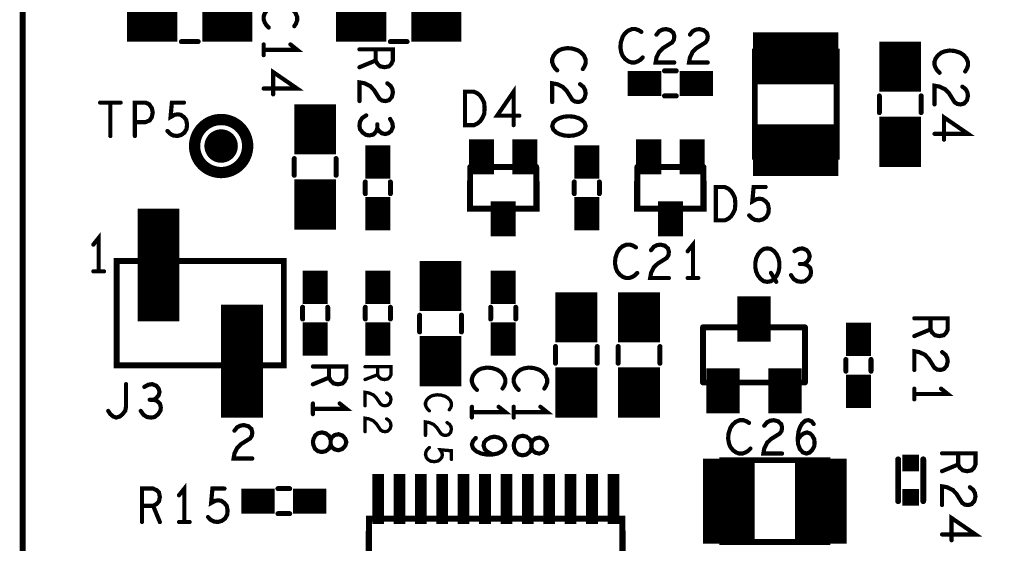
# Model space of a CAD drawing. Extents: x -1 to 5.73, y -1.96 to 5.23.
# Tile 13 of 20: x 0 to 1.17, y 2.8 to 3.43. Entities that reach past the tile are written whole.
import ezdxf

# ---------------------------------------------------------------- set-up
doc = ezdxf.new("R2010")
doc.units = 0
doc.layers.get('0').update_dxf_attribs({"color": 3, "linetype": 'CONTINUOUS'})

# ---------------------------------------------------------------- blocks, each defined once
blk = doc.blocks.new('PAD_S1')
at = {"const_width": 1}
blk.add_lwpolyline([(-0.5, 0), (0.5, 0)], dxfattribs=at)
blk = doc.blocks.new('PAD_R1')
at = {"const_width": 0.5}
blk.add_lwpolyline([(0.25, 0, 1), (-0.25, 0, 1)], format="xyb", close=True, dxfattribs=at)

msp = doc.modelspace()

# ---------------------------------------------------------------- linework, layer by layer
for points, const_width in [([(0, 0.625), (0, 4.33071), (4.72441, 4.33071), (4.72441, 0.625), (3.375, 0.625), (3.375, 0), (0.925, 0), (0.925, 0.625)], 0.007), ([(0.974, 3.262), (0.974, 3.388), (0.876, 3.388), (0.876, 3.262), (0.974, 3.262), (0.974, 3.388), (0.876, 3.388), (0.876, 3.262)], 0.007), ([(0.52927, 3.3), (0.52927, 3.34), (0.53993, 3.34), (0.5442, 3.338), (0.5474, 3.33533), (0.55007, 3.33133), (0.5522, 3.32667), (0.55273, 3.32), (0.5522, 3.31333), (0.55007, 3.30867), (0.5474, 3.30467), (0.5442, 3.302), (0.53993, 3.3)], 0.005), ([(0.6736, 3.2989), (0.67227, 3.30317), (0.66893, 3.30637), (0.66493, 3.3085), (0.6596, 3.3101), (0.6536, 3.31063), (0.6476, 3.3101), (0.64227, 3.3085), (0.63827, 3.30637), (0.63493, 3.30317), (0.6336, 3.2989), (0.63493, 3.29463), (0.63827, 3.29143), (0.64227, 3.2893), (0.6476, 3.2877), (0.6536, 3.28717), (0.6596, 3.2877), (0.66493, 3.2893), (0.66893, 3.29143), (0.67227, 3.29463)], 0.005), ([(0.82927, 3.186), (0.82927, 3.226), (0.83993, 3.226), (0.8442, 3.224), (0.8474, 3.22133), (0.85007, 3.21733), (0.8522, 3.21267), (0.85273, 3.206), (0.8522, 3.19933), (0.85007, 3.19467), (0.8474, 3.19067), (0.8442, 3.188), (0.83993, 3.186)], 0.005), ([(0.891, 3.1125), (0.88673, 3.11317), (0.883, 3.11583), (0.8798, 3.11983), (0.87767, 3.1245), (0.8766, 3.12983), (0.8766, 3.13517), (0.87767, 3.1405), (0.8798, 3.14517), (0.883, 3.14917), (0.88673, 3.15183), (0.891, 3.1525), (0.89527, 3.15183), (0.899, 3.14917), (0.9022, 3.14517), (0.90433, 3.1405), (0.9054, 3.13517), (0.9054, 3.12983), (0.90433, 3.1245), (0.9022, 3.11983), (0.899, 3.11583), (0.89527, 3.11317)], 0.005), ([(0.3125, 3.1375), (0.3125, 3.0125), (0.1125, 3.0125), (0.1125, 3.1375)], 0.007), ([(0.3473, 2.9205), (0.34797, 2.91677), (0.34997, 2.9125), (0.3533, 2.90983), (0.35797, 2.90877), (0.36263, 2.90983), (0.36663, 2.91303), (0.36863, 2.91783), (0.36863, 2.92317), (0.36997, 2.92637), (0.3733, 2.92903), (0.37797, 2.9301), (0.38263, 2.9285), (0.38597, 2.92477), (0.3873, 2.9205), (0.38597, 2.91623), (0.38263, 2.9125), (0.37797, 2.9109), (0.3733, 2.91197), (0.36997, 2.91463), (0.36863, 2.91783), (0.36863, 2.92317), (0.36663, 2.92797), (0.36263, 2.93117), (0.35797, 2.93223), (0.3533, 2.93117), (0.34997, 2.9285), (0.34797, 2.92423)], 0.005), ([(0.5875, 2.9165), (0.58817, 2.91277), (0.59017, 2.9085), (0.5935, 2.90583), (0.59817, 2.90477), (0.60283, 2.90583), (0.60683, 2.90903), (0.60883, 2.91383), (0.60883, 2.91917), (0.61017, 2.92237), (0.6135, 2.92503), (0.61817, 2.9261), (0.62283, 2.9245), (0.62617, 2.92077), (0.6275, 2.9165), (0.62617, 2.91223), (0.62283, 2.9085), (0.61817, 2.9069), (0.6135, 2.90797), (0.61017, 2.91063), (0.60883, 2.91383), (0.60883, 2.91917), (0.60683, 2.92397), (0.60283, 2.92717), (0.59817, 2.92823), (0.5935, 2.92717), (0.59017, 2.9245), (0.58817, 2.92023)], 0.005), ([(0.963, 2.899), (0.837, 2.899), (0.837, 2.801), (0.963, 2.801), (0.963, 2.899), (0.837, 2.899), (0.837, 2.801), (0.963, 2.801)], 0.007), ([(0.4145, 2.829), (0.7175, 2.829), (0.7175, 2.644), (0.4145, 2.644), (0.4145, 2.7115), (0.441, 2.7365), (0.4145, 2.7615)], 0.007)]:
    msp.add_lwpolyline(points, close=True, dxfattribs=dict(const_width=const_width))
for points, const_width in [([(0.125, 3.425), (0.185, 3.425)], 0.05), ([(0.215, 3.425), (0.275, 3.425)], 0.05), ([(0.32507, 3.41847), (0.32707, 3.42167), (0.3284, 3.4254), (0.3284, 3.42967), (0.3264, 3.43447), (0.32307, 3.4382), (0.31907, 3.44087), (0.3124, 3.443), (0.3064, 3.44353), (0.3004, 3.44247), (0.2964, 3.44087), (0.2924, 3.43767), (0.28973, 3.43393), (0.2884, 3.4302), (0.2884, 3.42647), (0.28973, 3.42273), (0.29173, 3.41953), (0.2944, 3.41687)], 0.005), ([(0.375, 3.425), (0.435, 3.425)], 0.05), ([(0.465, 3.425), (0.525, 3.425)], 0.05), ([(0.74023, 3.41167), (0.73703, 3.41367), (0.7333, 3.415), (0.72903, 3.415), (0.72423, 3.413), (0.7205, 3.40967), (0.71783, 3.40567), (0.7157, 3.399), (0.71517, 3.393), (0.71623, 3.387), (0.71783, 3.383), (0.72103, 3.379), (0.72477, 3.37633), (0.7285, 3.375), (0.73223, 3.375), (0.73597, 3.37633), (0.73917, 3.37833), (0.74183, 3.381)], 0.005), ([(0.75837, 3.40833), (0.76157, 3.41233), (0.7653, 3.41433), (0.76957, 3.415), (0.7749, 3.41367), (0.77863, 3.41033), (0.7797, 3.40633), (0.77917, 3.40233), (0.77703, 3.399), (0.76637, 3.39233), (0.76157, 3.38767), (0.75837, 3.381), (0.7573, 3.375), (0.7797, 3.375)], 0.005), ([(0.79837, 3.40833), (0.80157, 3.41233), (0.8053, 3.41433), (0.80957, 3.415), (0.8149, 3.41367), (0.81863, 3.41033), (0.8197, 3.40633), (0.81917, 3.40233), (0.81703, 3.399), (0.80637, 3.39233), (0.80157, 3.38767), (0.79837, 3.381), (0.7973, 3.375), (0.8197, 3.375)], 0.005), ([(1.05, 3.34), (1.05, 3.4)], 0.05), ([(0.874, 3.38), (0.976, 3.38)], 0.062), ([(0.19, 3.4), (0.21, 3.4)], 0.006), ([(0.19, 3.4), (0.21, 3.4)], 0.006), ([(0.2884, 3.3902), (0.3284, 3.3902), (0.3204, 3.3966)], 0.005), ([(0.2884, 3.3966), (0.2884, 3.3838)], 0.005), ([(0.403, 3.39067), (0.443, 3.39067), (0.443, 3.37733), (0.441, 3.37307), (0.43833, 3.3704), (0.433, 3.36933), (0.42767, 3.3704), (0.42433, 3.3736), (0.42233, 3.37733), (0.42233, 3.39067)], 0.005), ([(0.44, 3.4), (0.46, 3.4)], 0.006), ([(0.44, 3.4), (0.46, 3.4)], 0.006), ([(0.67027, 3.36717), (0.67227, 3.37037), (0.6736, 3.3741), (0.6736, 3.37837), (0.6716, 3.38317), (0.66827, 3.3869), (0.66427, 3.38957), (0.6576, 3.3917), (0.6516, 3.39223), (0.6456, 3.39117), (0.6416, 3.38957), (0.6376, 3.38637), (0.63493, 3.38263), (0.6336, 3.3789), (0.6336, 3.37517), (0.63493, 3.37143), (0.63693, 3.36823), (0.6396, 3.36557)], 0.005), ([(1.12767, 3.36427), (1.12967, 3.36747), (1.131, 3.3712), (1.131, 3.37547), (1.129, 3.38027), (1.12567, 3.384), (1.12167, 3.38667), (1.115, 3.3888), (1.109, 3.38933), (1.103, 3.38827), (1.099, 3.38667), (1.095, 3.38347), (1.09233, 3.37973), (1.091, 3.376), (1.091, 3.37227), (1.09233, 3.36853), (1.09433, 3.36533), (1.097, 3.36267)], 0.005), ([(0.42233, 3.37733), (0.403, 3.36933)], 0.005), ([(0.2884, 3.3438), (0.3284, 3.3438), (0.29973, 3.36353), (0.29973, 3.33687)], 0.005), ([(0.724, 3.35), (0.764, 3.35)], 0.03), ([(0.782, 3.365), (0.768, 3.365)], 0.006), ([(0.782, 3.365), (0.768, 3.365)], 0.006), ([(0.786, 3.35), (0.826, 3.35)], 0.03), ([(0.35, 3.265), (0.35, 3.325)], 0.05), ([(0.43633, 3.35013), (0.44033, 3.34693), (0.44233, 3.3432), (0.443, 3.33893), (0.44167, 3.3336), (0.43833, 3.32987), (0.43433, 3.3288), (0.43033, 3.32933), (0.427, 3.33147), (0.42033, 3.34213), (0.41567, 3.34693), (0.409, 3.35013), (0.403, 3.3512), (0.403, 3.3288)], 0.005), ([(0.5874, 3.3), (0.5874, 3.34), (0.56767, 3.31133), (0.59433, 3.31133)], 0.005), ([(0.66693, 3.34903), (0.67093, 3.34583), (0.67293, 3.3421), (0.6736, 3.33783), (0.67227, 3.3325), (0.66893, 3.32877), (0.66493, 3.3277), (0.66093, 3.32823), (0.6576, 3.33037), (0.65093, 3.34103), (0.64627, 3.34583), (0.6396, 3.34903), (0.6336, 3.3501), (0.6336, 3.3277)], 0.005), ([(1.12433, 3.34613), (1.12833, 3.34293), (1.13033, 3.3392), (1.131, 3.33493), (1.12967, 3.3296), (1.12633, 3.32587), (1.12233, 3.3248), (1.11833, 3.32533), (1.115, 3.32747), (1.10833, 3.33813), (1.10367, 3.34293), (1.097, 3.34613), (1.091, 3.3472), (1.091, 3.3248)], 0.005), ([(0.782, 3.335), (0.768, 3.335)], 0.006), ([(0.782, 3.335), (0.768, 3.335)], 0.006), ([(1.025, 3.335), (1.025, 3.315)], 0.006), ([(1.025, 3.335), (1.025, 3.315)], 0.006), ([(1.05, 3.25), (1.05, 3.31)], 0.05), ([(1.075, 3.335), (1.075, 3.315)], 0.006), ([(1.075, 3.335), (1.075, 3.315)], 0.006), ([(0.09273, 3.327), (0.11727, 3.327)], 0.005), ([(0.105, 3.327), (0.105, 3.287)], 0.005), ([(0.13433, 3.287), (0.13433, 3.327), (0.14713, 3.327), (0.1514, 3.325), (0.1546, 3.32033), (0.15567, 3.315), (0.1546, 3.30967), (0.15193, 3.30567), (0.14713, 3.30367), (0.13433, 3.30367)], 0.005), ([(0.17327, 3.293), (0.17647, 3.28967), (0.1802, 3.28767), (0.185, 3.287), (0.1898, 3.28833), (0.19353, 3.291), (0.1962, 3.29567), (0.19673, 3.301), (0.19567, 3.30633), (0.193, 3.30967), (0.18927, 3.31233), (0.18553, 3.313), (0.1818, 3.31233), (0.177, 3.30967), (0.1786, 3.327), (0.193, 3.327)], 0.005), ([(0.411, 3.31173), (0.40633, 3.30853), (0.40367, 3.30427), (0.403, 3.29947), (0.40367, 3.2952), (0.407, 3.29093), (0.411, 3.28827), (0.415, 3.28773), (0.41967, 3.2888), (0.423, 3.29253), (0.42433, 3.29627), (0.42433, 3.30107)], 0.005), ([(1.091, 3.2896), (1.131, 3.2896), (1.10233, 3.30933), (1.10233, 3.28267)], 0.005), ([(0.42433, 3.29627), (0.42633, 3.29307), (0.42967, 3.2904), (0.43367, 3.28933), (0.43767, 3.2904), (0.441, 3.29307), (0.443, 3.29787), (0.44233, 3.30267), (0.43967, 3.30747)], 0.005), ([(0.874, 3.27), (0.976, 3.27)], 0.062), ([(0.425, 3.236), (0.425, 3.276)], 0.03), ([(0.549, 3.241), (0.549, 3.283)], 0.03), ([(0.601, 3.241), (0.601, 3.283)], 0.03), ([(0.675, 3.236), (0.675, 3.276)], 0.03), ([(0.749, 3.241), (0.749, 3.283)], 0.03), ([(0.801, 3.241), (0.801, 3.283)], 0.03), ([(0.539, 3.27), (0.559, 3.27)], 0.007), ([(0.539, 3.27), (0.539, 3.25)], 0.007), ([(0.559, 3.27), (0.559, 3.25)], 0.007), ([(0.591, 3.27), (0.611, 3.27)], 0.007), ([(0.591, 3.27), (0.591, 3.25)], 0.007), ([(0.611, 3.27), (0.611, 3.25)], 0.007), ([(0.739, 3.27), (0.759, 3.27)], 0.007), ([(0.739, 3.27), (0.739, 3.25)], 0.007), ([(0.759, 3.27), (0.759, 3.25)], 0.007), ([(0.791, 3.27), (0.811, 3.27)], 0.007), ([(0.791, 3.27), (0.791, 3.25)], 0.007), ([(0.811, 3.27), (0.811, 3.25)], 0.007), ([(0.325, 3.26), (0.325, 3.24)], 0.006), ([(0.325, 3.26), (0.325, 3.24)], 0.006), ([(0.35, 3.175), (0.35, 3.235)], 0.05), ([(0.375, 3.26), (0.375, 3.24)], 0.006), ([(0.375, 3.26), (0.375, 3.24)], 0.006), ([(0.5355, 3.25), (0.5355, 3.2)], 0.007), ([(0.6145, 3.25), (0.5355, 3.25)], 0.007), ([(0.6145, 3.2), (0.6145, 3.25)], 0.007), ([(0.7355, 3.25), (0.7355, 3.2)], 0.007), ([(0.8145, 3.25), (0.7355, 3.25)], 0.007), ([(0.8145, 3.2), (0.8145, 3.25)], 0.007), ([(0.41, 3.218), (0.41, 3.232)], 0.006), ([(0.41, 3.218), (0.41, 3.232)], 0.006), ([(0.425, 3.174), (0.425, 3.214)], 0.03), ([(0.44, 3.218), (0.44, 3.232)], 0.006), ([(0.44, 3.218), (0.44, 3.232)], 0.006), ([(0.535, 3.232), (0.535, 3.2), (0.5355, 3.2)], 0.007), ([(0.6145, 3.2), (0.615, 3.2), (0.615, 3.232)], 0.007), ([(0.66, 3.232), (0.66, 3.218)], 0.006), ([(0.66, 3.232), (0.66, 3.218)], 0.006), ([(0.675, 3.174), (0.675, 3.214)], 0.03), ([(0.69, 3.232), (0.69, 3.218)], 0.006), ([(0.69, 3.232), (0.69, 3.218)], 0.006), ([(0.735, 3.232), (0.735, 3.2), (0.7355, 3.2)], 0.007), ([(0.8145, 3.2), (0.815, 3.2), (0.815, 3.232)], 0.007), ([(0.86927, 3.192), (0.87247, 3.18867), (0.8762, 3.18667), (0.881, 3.186), (0.8858, 3.18733), (0.88953, 3.19), (0.8922, 3.19467), (0.89273, 3.2), (0.89167, 3.20533), (0.889, 3.20867), (0.88527, 3.21133), (0.88153, 3.212), (0.8778, 3.21133), (0.873, 3.20867), (0.8746, 3.226), (0.889, 3.226)], 0.005), ([(0.1625, 3.065), (0.1625, 3.2)], 0.05), ([(0.575, 3.167), (0.575, 3.209)], 0.03), ([(0.775, 3.167), (0.775, 3.209)], 0.03), ([(0.5355, 3.2), (0.6145, 3.2)], 0.007), ([(0.5355, 3.2), (0.551, 3.2)], 0.007), ([(0.585, 3.18), (0.565, 3.18), (0.565, 3.2)], 0.007), ([(0.585, 3.18), (0.585, 3.2)], 0.007), ([(0.599, 3.2), (0.6145, 3.2)], 0.007), ([(0.7355, 3.2), (0.8145, 3.2)], 0.007), ([(0.7355, 3.2), (0.751, 3.2)], 0.007), ([(0.785, 3.18), (0.765, 3.18), (0.765, 3.2)], 0.007), ([(0.785, 3.18), (0.785, 3.2)], 0.007), ([(0.799, 3.2), (0.8145, 3.2)], 0.007), ([(0.091, 3.125), (0.091, 3.165), (0.0846, 3.157)], 0.005), ([(0.5, 3.0775), (0.5, 3.1375)], 0.05), ([(0.73373, 3.15367), (0.73053, 3.15567), (0.7268, 3.157), (0.72253, 3.157), (0.71773, 3.155), (0.714, 3.15167), (0.71133, 3.14767), (0.7092, 3.141), (0.70867, 3.135), (0.70973, 3.129), (0.71133, 3.125), (0.71453, 3.121), (0.71827, 3.11833), (0.722, 3.117), (0.72573, 3.117), (0.72947, 3.11833), (0.73267, 3.12033), (0.73533, 3.123)], 0.005), ([(0.75187, 3.15033), (0.75507, 3.15433), (0.7588, 3.15633), (0.76307, 3.157), (0.7684, 3.15567), (0.77213, 3.15233), (0.7732, 3.14833), (0.77267, 3.14433), (0.77053, 3.141), (0.75987, 3.13433), (0.75507, 3.12967), (0.75187, 3.123), (0.7508, 3.117), (0.7732, 3.117)], 0.005), ([(0.802, 3.117), (0.802, 3.157), (0.7956, 3.149)], 0.005), ([(0.93473, 3.13383), (0.93793, 3.13583), (0.9406, 3.13917), (0.94167, 3.14317), (0.9406, 3.14717), (0.93793, 3.1505), (0.93313, 3.1525), (0.92833, 3.15183), (0.92353, 3.14917)], 0.005), ([(0.225, 3.0125), (0.1125, 3.0125), (0.1125, 3.1375), (0.125, 3.1375)], 0.007), ([(0.2, 3.1375), (0.3125, 3.1375), (0.3125, 3.0125), (0.3, 3.0125)], 0.007), ([(0.35, 3.086), (0.35, 3.126)], 0.03), ([(0.425, 3.086), (0.425, 3.126)], 0.03), ([(0.575, 3.086), (0.575, 3.126)], 0.03), ([(0.91927, 3.1205), (0.92247, 3.11583), (0.92673, 3.11317), (0.93153, 3.1125), (0.9358, 3.11317), (0.94007, 3.1165), (0.94273, 3.1205), (0.94327, 3.1245), (0.9422, 3.12917), (0.93847, 3.1325), (0.93473, 3.13383), (0.92993, 3.13383)], 0.005), ([(0.0846, 3.125), (0.0974, 3.125)], 0.005), ([(0.6625, 3.04), (0.6625, 3.1)], 0.05), ([(0.7375, 3.04), (0.7375, 3.1)], 0.05), ([(0.89527, 3.12317), (0.90167, 3.1125)], 0.005), ([(0.2625, 2.95), (0.2625, 3.085)], 0.05), ([(0.7956, 3.117), (0.8084, 3.117)], 0.005), ([(0.875, 3.041), (0.875, 3.095)], 0.04), ([(0.335, 3.082), (0.335, 3.068)], 0.006), ([(0.335, 3.082), (0.335, 3.068)], 0.006), ([(0.35, 3.024), (0.35, 3.064)], 0.03), ([(0.365, 3.082), (0.365, 3.068)], 0.006), ([(0.365, 3.082), (0.365, 3.068)], 0.006), ([(0.41, 3.068), (0.41, 3.082)], 0.006), ([(0.41, 3.068), (0.41, 3.082)], 0.006), ([(0.425, 3.024), (0.425, 3.064)], 0.03), ([(0.44, 3.068), (0.44, 3.082)], 0.006), ([(0.44, 3.068), (0.44, 3.082)], 0.006), ([(0.475, 3.0525), (0.475, 3.0725)], 0.006), ([(0.475, 3.0525), (0.475, 3.0725)], 0.006), ([(0.525, 3.0525), (0.525, 3.0725)], 0.006), ([(0.525, 3.0525), (0.525, 3.0725)], 0.006), ([(0.56, 3.082), (0.56, 3.068)], 0.006), ([(0.56, 3.082), (0.56, 3.068)], 0.006), ([(0.575, 3.024), (0.575, 3.064)], 0.03), ([(0.59, 3.082), (0.59, 3.068)], 0.006), ([(0.59, 3.082), (0.59, 3.068)], 0.006), ([(0.865, 3.078), (0.885, 3.078), (0.885, 3.058)], 0.007), ([(0.865, 3.078), (0.865, 3.058)], 0.007), ([(1, 3.0235), (1, 3.0635)], 0.03), ([(0.5, 2.9875), (0.5, 3.0475)], 0.05), ([(1.0668, 3.06887), (1.1068, 3.06887), (1.1068, 3.05553), (1.1048, 3.05127), (1.10213, 3.0486), (1.0968, 3.04753), (1.09147, 3.0486), (1.08813, 3.0518), (1.08613, 3.05553), (1.08613, 3.06887)], 0.005), ([(0.814, 3.058), (0.814, 2.992)], 0.007), ([(0.936, 3.058), (0.814, 3.058)], 0.007), ([(0.814, 3.058), (0.814, 3.018)], 0.007), ([(0.846, 3.058), (0.814, 3.058)], 0.007), ([(0.936, 3.058), (0.904, 3.058)], 0.007), ([(0.936, 2.992), (0.936, 3.058)], 0.007), ([(0.936, 3.018), (0.936, 3.058)], 0.007), ([(1.08613, 3.05553), (1.0668, 3.04753)], 0.005), ([(0.6375, 3.015), (0.6375, 3.035)], 0.006), ([(0.6375, 3.015), (0.6375, 3.035)], 0.006), ([(0.6625, 2.95), (0.6625, 3.01)], 0.05), ([(0.6875, 3.015), (0.6875, 3.035)], 0.006), ([(0.6875, 3.015), (0.6875, 3.035)], 0.006), ([(0.7125, 3.035), (0.7125, 3.015)], 0.006), ([(0.7125, 3.035), (0.7125, 3.015)], 0.006), ([(0.7375, 2.95), (0.7375, 3.01)], 0.05), ([(0.7625, 3.035), (0.7625, 3.015)], 0.006), ([(0.7625, 3.035), (0.7625, 3.015)], 0.006), ([(0.838, 2.955), (0.838, 3.009)], 0.04), ([(0.912, 2.955), (0.912, 3.009)], 0.04), ([(1.10013, 3.02833), (1.10413, 3.02513), (1.10613, 3.0214), (1.1068, 3.01713), (1.10547, 3.0118), (1.10213, 3.00807), (1.09813, 3.007), (1.09413, 3.00753), (1.0908, 3.00967), (1.08413, 3.02033), (1.07947, 3.02513), (1.0728, 3.02833), (1.0668, 3.0294), (1.0668, 3.007)], 0.005), ([(0.985, 3.0055), (0.985, 3.0195)], 0.006), ([(0.985, 3.0055), (0.985, 3.0195)], 0.006), ([(1, 2.9615), (1, 3.0015)], 0.03), ([(1.015, 3.0055), (1.015, 3.0195)], 0.006), ([(1.015, 3.0055), (1.015, 3.0195)], 0.006), ([(0.3473, 3.01117), (0.3873, 3.01117), (0.3873, 2.99783), (0.3853, 2.99357), (0.38263, 2.9909), (0.3773, 2.98983), (0.37197, 2.9909), (0.36863, 2.9941), (0.36663, 2.99783), (0.36663, 3.01117)], 0.005), ([(0.4097, 3.01087), (0.4407, 3.01087), (0.4407, 3.00128), (0.43915, 2.99822), (0.43708, 2.9963), (0.43295, 2.99553), (0.42882, 2.9963), (0.42623, 2.9986), (0.42468, 3.00128), (0.42468, 3.01087)], 0.004), ([(0.57417, 2.98477), (0.57617, 2.98797), (0.5775, 2.9917), (0.5775, 2.99597), (0.5755, 3.00077), (0.57217, 3.0045), (0.56817, 3.00717), (0.5615, 3.0093), (0.5555, 3.00983), (0.5495, 3.00877), (0.5455, 3.00717), (0.5415, 3.00397), (0.53883, 3.00023), (0.5375, 2.9965), (0.5375, 2.99277), (0.53883, 2.98903), (0.54083, 2.98583), (0.5435, 2.98317)], 0.005), ([(0.62417, 2.98477), (0.62617, 2.98797), (0.6275, 2.9917), (0.6275, 2.99597), (0.6255, 3.00077), (0.62217, 3.0045), (0.61817, 3.00717), (0.6115, 3.0093), (0.6055, 3.00983), (0.5995, 3.00877), (0.5955, 3.00717), (0.5915, 3.00397), (0.58883, 3.00023), (0.5875, 2.9965), (0.5875, 2.99277), (0.58883, 2.98903), (0.59083, 2.98583), (0.5935, 2.98317)], 0.005), ([(0.10243, 2.958), (0.1051, 2.954), (0.1083, 2.95133), (0.11203, 2.95), (0.1163, 2.95133), (0.1195, 2.954), (0.1227, 2.958), (0.12377, 2.96333), (0.12377, 2.99)], 0.005), ([(0.15683, 2.97133), (0.16003, 2.97333), (0.1627, 2.97667), (0.16377, 2.98067), (0.1627, 2.98467), (0.16003, 2.988), (0.15523, 2.99), (0.15043, 2.98933), (0.14563, 2.98667)], 0.005), ([(0.36663, 2.99783), (0.3473, 2.98983)], 0.005), ([(0.42468, 3.00128), (0.4097, 2.99553)], 0.004), ([(0.814, 2.992), (0.936, 2.992)], 0.007), ([(0.828, 2.972), (0.828, 2.992)], 0.007), ([(0.848, 2.972), (0.848, 2.992)], 0.007), ([(0.902, 2.972), (0.902, 2.992)], 0.007), ([(0.922, 2.972), (0.922, 2.992)], 0.007), ([(0.43553, 2.97948), (0.43863, 2.97718), (0.44018, 2.9745), (0.4407, 2.97143), (0.43967, 2.9676), (0.43708, 2.96492), (0.43398, 2.96415), (0.43088, 2.96453), (0.4283, 2.96607), (0.42313, 2.97373), (0.41952, 2.97718), (0.41435, 2.97948), (0.4097, 2.98025), (0.4097, 2.96415)], 0.004), ([(1.0668, 2.9782), (1.1068, 2.9782), (1.0988, 2.9846)], 0.005), ([(1.0668, 2.9846), (1.0668, 2.9718)], 0.005), ([(0.14137, 2.958), (0.14457, 2.95333), (0.14883, 2.95067), (0.15363, 2.95), (0.1579, 2.95067), (0.16217, 2.954), (0.16483, 2.958), (0.16537, 2.962), (0.1643, 2.96667), (0.16057, 2.97), (0.15683, 2.97133), (0.15203, 2.97133)], 0.005), ([(0.3473, 2.9605), (0.3873, 2.9605), (0.3793, 2.9669)], 0.005), ([(0.3473, 2.9669), (0.3473, 2.9541)], 0.005), ([(0.51042, 2.95927), (0.51197, 2.96157), (0.513, 2.96425), (0.513, 2.96732), (0.51145, 2.97077), (0.50887, 2.97345), (0.50577, 2.97537), (0.5006, 2.9769), (0.49595, 2.97728), (0.4913, 2.97652), (0.4882, 2.97537), (0.4851, 2.97307), (0.48303, 2.97038), (0.482, 2.9677), (0.482, 2.96502), (0.48303, 2.96233), (0.48458, 2.96003), (0.48665, 2.95812)], 0.004), ([(0.848, 2.972), (0.828, 2.972)], 0.007), ([(0.922, 2.972), (0.902, 2.972)], 0.007), ([(0.5375, 2.9565), (0.5775, 2.9565), (0.5695, 2.9629)], 0.005), ([(0.5375, 2.9629), (0.5375, 2.9501)], 0.005), ([(0.5875, 2.9565), (0.6275, 2.9565), (0.6195, 2.9629)], 0.005), ([(0.5875, 2.9629), (0.5875, 2.9501)], 0.005), ([(0.43553, 2.94848), (0.43863, 2.94618), (0.44018, 2.9435), (0.4407, 2.94043), (0.43967, 2.9366), (0.43708, 2.93392), (0.43398, 2.93315), (0.43088, 2.93353), (0.4283, 2.93507), (0.42313, 2.94273), (0.41952, 2.94618), (0.41435, 2.94848), (0.4097, 2.94925), (0.4097, 2.93315)], 0.004), ([(0.50783, 2.94398), (0.51093, 2.94168), (0.51248, 2.939), (0.513, 2.93593), (0.51197, 2.9321), (0.50938, 2.92942), (0.50628, 2.92865), (0.50318, 2.92903), (0.5006, 2.93057), (0.49543, 2.93823), (0.49182, 2.94168), (0.48665, 2.94398), (0.482, 2.94475), (0.482, 2.92865)], 0.004), ([(0.86913, 2.94357), (0.86593, 2.94557), (0.8622, 2.9469), (0.85793, 2.9469), (0.85313, 2.9449), (0.8494, 2.94157), (0.84673, 2.93757), (0.8446, 2.9309), (0.84407, 2.9249), (0.84513, 2.9189), (0.84673, 2.9149), (0.84993, 2.9109), (0.85367, 2.90823), (0.8574, 2.9069), (0.86113, 2.9069), (0.86487, 2.90823), (0.86807, 2.91023), (0.87073, 2.9129)], 0.005), ([(0.88727, 2.94023), (0.89047, 2.94423), (0.8942, 2.94623), (0.89847, 2.9469), (0.9038, 2.94557), (0.90753, 2.94223), (0.9086, 2.93823), (0.90807, 2.93423), (0.90593, 2.9309), (0.89527, 2.92423), (0.89047, 2.91957), (0.88727, 2.9129), (0.8862, 2.9069), (0.9086, 2.9069)], 0.005), ([(0.92727, 2.92357), (0.931, 2.92823), (0.9342, 2.9309), (0.93847, 2.93223), (0.9422, 2.9309), (0.94487, 2.92823), (0.947, 2.92423), (0.94753, 2.91957), (0.947, 2.91557), (0.94487, 2.91157), (0.94167, 2.90823), (0.93793, 2.9069), (0.93367, 2.90823), (0.92993, 2.91223), (0.9278, 2.91823), (0.92727, 2.9249), (0.92833, 2.93357), (0.92993, 2.93823), (0.9326, 2.9429), (0.93633, 2.94623), (0.94007, 2.9469), (0.9438, 2.94557), (0.94647, 2.94223)], 0.005), ([(0.25347, 2.93433), (0.25667, 2.93833), (0.2604, 2.94033), (0.26467, 2.941), (0.27, 2.93967), (0.27373, 2.93633), (0.2748, 2.93233), (0.27427, 2.92833), (0.27213, 2.925), (0.26147, 2.91833), (0.25667, 2.91367), (0.25347, 2.907), (0.2524, 2.901), (0.2748, 2.901)], 0.005), ([(0.54217, 2.92557), (0.53883, 2.92183), (0.5375, 2.91757), (0.53883, 2.9133), (0.54283, 2.90957), (0.54883, 2.9069), (0.55483, 2.90583), (0.56217, 2.90583), (0.56817, 2.9069), (0.5735, 2.90957), (0.57617, 2.91277), (0.5775, 2.9165), (0.57617, 2.92077), (0.5735, 2.92397), (0.5695, 2.9261), (0.56417, 2.92717), (0.5595, 2.9261), (0.55483, 2.92343), (0.55217, 2.92023), (0.5515, 2.9165), (0.55283, 2.91223), (0.55617, 2.90903), (0.56217, 2.90583)], 0.005), ([(0.845, 2.799), (0.845, 2.901)], 0.062), ([(0.955, 2.799), (0.955, 2.901)], 0.062), ([(0.48665, 2.91413), (0.48407, 2.91183), (0.48252, 2.90915), (0.482, 2.9057), (0.48303, 2.90225), (0.4851, 2.89957), (0.48872, 2.89765), (0.49285, 2.89727), (0.49698, 2.89803), (0.49957, 2.89995), (0.50163, 2.90263), (0.50215, 2.90532), (0.50163, 2.908), (0.49957, 2.91145), (0.513, 2.9103), (0.513, 2.89995)], 0.004), ([(1.1, 2.90717), (1.14, 2.90717), (1.14, 2.89383), (1.138, 2.88957), (1.13533, 2.8869), (1.13, 2.88583), (1.12467, 2.8869), (1.12133, 2.8901), (1.11933, 2.89383), (1.11933, 2.90717)], 0.005), ([(1.0475, 2.9), (1.0475, 2.85)], 0.007), ([(1.0475, 2.9), (1.0475, 2.85)], 0.007), ([(1.0775, 2.9), (1.0775, 2.85)], 0.007), ([(1.0775, 2.9), (1.0775, 2.85)], 0.007), ([(0.4252, 2.8225), (0.4252, 2.8825)], 0.014), ([(0.4508, 2.8225), (0.4508, 2.8825)], 0.014), ([(0.4764, 2.8225), (0.4764, 2.8825)], 0.014), ([(0.502, 2.8225), (0.502, 2.8825)], 0.014), ([(0.5276, 2.8225), (0.5276, 2.8825)], 0.014), ([(0.5532, 2.8225), (0.5532, 2.8825)], 0.014), ([(0.5788, 2.8225), (0.5788, 2.8825)], 0.014), ([(0.6044, 2.8225), (0.6044, 2.8825)], 0.014), ([(0.63, 2.8225), (0.63, 2.8825)], 0.014), ([(0.6556, 2.8225), (0.6556, 2.8825)], 0.014), ([(0.6812, 2.8225), (0.6812, 2.8825)], 0.014), ([(0.7068, 2.8225), (0.7068, 2.8825)], 0.014), ([(1.11933, 2.89383), (1.1, 2.88583)], 0.005), ([(0.14283, 2.825), (0.14283, 2.865), (0.15617, 2.865), (0.16043, 2.863), (0.1631, 2.86033), (0.16417, 2.855), (0.1631, 2.84967), (0.1599, 2.84633), (0.15617, 2.84433), (0.14283, 2.84433)], 0.005), ([(0.1935, 2.825), (0.1935, 2.865), (0.1871, 2.857)], 0.005), ([(0.22177, 2.831), (0.22497, 2.82767), (0.2287, 2.82567), (0.2335, 2.825), (0.2383, 2.82633), (0.24203, 2.829), (0.2447, 2.83367), (0.24523, 2.839), (0.24417, 2.84433), (0.2415, 2.84767), (0.23777, 2.85033), (0.23403, 2.851), (0.2303, 2.85033), (0.2255, 2.84767), (0.2271, 2.865), (0.2415, 2.865)], 0.005), ([(0.2615, 2.85), (0.3015, 2.85)], 0.03), ([(0.3055, 2.865), (0.3195, 2.865)], 0.006), ([(0.3055, 2.865), (0.3195, 2.865)], 0.006), ([(0.3235, 2.85), (0.3635, 2.85)], 0.03), ([(1.13333, 2.86663), (1.13733, 2.86343), (1.13933, 2.8597), (1.14, 2.85543), (1.13867, 2.8501), (1.13533, 2.84637), (1.13133, 2.8453), (1.12733, 2.84583), (1.124, 2.84797), (1.11733, 2.85863), (1.11267, 2.86343), (1.106, 2.86663), (1.1, 2.8677), (1.1, 2.8453)], 0.005), ([(0.15617, 2.84433), (0.16417, 2.825)], 0.005), ([(0.1871, 2.825), (0.1999, 2.825)], 0.005), ([(0.3055, 2.835), (0.3195, 2.835)], 0.006), ([(0.3055, 2.835), (0.3195, 2.835)], 0.006), ([(1.1, 2.8101), (1.14, 2.8101), (1.11133, 2.82983), (1.11133, 2.80317)], 0.005), ([(0.414, 2.6595), (0.414, 2.7105), (0.415, 2.7115), (0.441, 2.7365), (0.415, 2.7615), (0.414, 2.7625), (0.414, 2.8135)], 0.007), ([(0.718, 2.8135), (0.718, 2.6595)], 0.007)]:
    msp.add_lwpolyline(points, dxfattribs=dict(const_width=const_width))
for points, const_width in [([(0.2725, 3.275, 1), (0.2025, 3.275, 1)], 0.007), ([(0.2665, 3.275, 1), (0.2085, 3.275, 1)], 0.008)]:
    msp.add_lwpolyline(points, format="xyb", close=True, dxfattribs=dict(const_width=const_width))

# ---------------------------------------------------------------- block references
for name, p, xscale, yscale in [('PAD_R1', (0.2944, 3.41687), 0.005, 0.005), ('PAD_R1', (0.32507, 3.41847), 0.005, 0.005), ('PAD_R1', (0.74023, 3.41167), 0.005, 0.005), ('PAD_R1', (0.75837, 3.40833), 0.005, 0.005), ('PAD_R1', (0.79837, 3.40833), 0.005, 0.005), ('PAD_R1', (0.19, 3.4), 0.006, 0.006), ('PAD_R1', (0.19, 3.4), 0.006, 0.006), ('PAD_R1', (0.21, 3.4), 0.006, 0.006), ('PAD_R1', (0.21, 3.4), 0.006, 0.006), ('PAD_R1', (0.2884, 3.3966), 0.005, 0.005), ('PAD_R1', (0.2884, 3.3902), 0.005, 0.005), ('PAD_R1', (0.3204, 3.3966), 0.005, 0.005), ('PAD_R1', (0.403, 3.39067), 0.005, 0.005), ('PAD_R1', (0.42233, 3.39067), 0.005, 0.005), ('PAD_R1', (0.44, 3.4), 0.006, 0.006), ('PAD_R1', (0.44, 3.4), 0.006, 0.006), ('PAD_R1', (0.46, 3.4), 0.006, 0.006), ('PAD_R1', (0.46, 3.4), 0.006, 0.006), ('PAD_R1', (0.2884, 3.3838), 0.005, 0.005), ('PAD_R1', (0.74183, 3.381), 0.005, 0.005), ('PAD_R1', (0.403, 3.36933), 0.005, 0.005), ('PAD_R1', (0.42233, 3.37733), 0.005, 0.005), ('PAD_R1', (0.67027, 3.36717), 0.005, 0.005), ('PAD_R1', (0.7797, 3.375), 0.005, 0.005), ('PAD_R1', (0.8197, 3.375), 0.005, 0.005), ('PAD_R1', (0.6396, 3.36557), 0.005, 0.005), ('PAD_R1', (0.768, 3.365), 0.006, 0.006), ('PAD_R1', (0.768, 3.365), 0.006, 0.006), ('PAD_R1', (0.782, 3.365), 0.006, 0.006), ('PAD_R1', (0.782, 3.365), 0.006, 0.006), ('PAD_R1', (1.097, 3.36267), 0.005, 0.005), ('PAD_R1', (1.12767, 3.36427), 0.005, 0.005), ('PAD_R1', (0.2884, 3.3438), 0.005, 0.005), ('PAD_R1', (0.43633, 3.35013), 0.005, 0.005), ('PAD_R1', (0.66693, 3.34903), 0.005, 0.005), ('PAD_R1', (1.12433, 3.34613), 0.005, 0.005), ('PAD_R1', (0.29973, 3.33687), 0.005, 0.005), ('PAD_R1', (0.768, 3.335), 0.006, 0.006), ('PAD_R1', (0.768, 3.335), 0.006, 0.006), ('PAD_R1', (0.782, 3.335), 0.006, 0.006), ('PAD_R1', (0.782, 3.335), 0.006, 0.006), ('PAD_R1', (1.025, 3.335), 0.006, 0.006), ('PAD_R1', (1.025, 3.335), 0.006, 0.006), ('PAD_R1', (1.075, 3.335), 0.006, 0.006), ('PAD_R1', (1.075, 3.335), 0.006, 0.006), ('PAD_R1', (0.09273, 3.327), 0.005, 0.005), ('PAD_R1', (0.105, 3.327), 0.005, 0.005), ('PAD_R1', (0.11727, 3.327), 0.005, 0.005), ('PAD_R1', (0.193, 3.327), 0.005, 0.005), ('PAD_R1', (0.403, 3.3288), 0.005, 0.005), ('PAD_R1', (0.6336, 3.3277), 0.005, 0.005), ('PAD_R1', (1.091, 3.3248), 0.005, 0.005), ('PAD_R1', (0.411, 3.31173), 0.005, 0.005), ('PAD_R1', (0.59433, 3.31133), 0.005, 0.005), ('PAD_R1', (1.025, 3.315), 0.006, 0.006), ('PAD_R1', (1.025, 3.315), 0.006, 0.006), ('PAD_R1', (1.075, 3.315), 0.006, 0.006), ('PAD_R1', (1.075, 3.315), 0.006, 0.006), ('PAD_R1', (0.13433, 3.30367), 0.005, 0.005), ('PAD_R1', (0.42433, 3.30107), 0.005, 0.005), ('PAD_R1', (0.42433, 3.29627), 0.005, 0.005), ('PAD_R1', (0.43967, 3.30747), 0.005, 0.005), ('PAD_R1', (0.5874, 3.3), 0.005, 0.005), ('PAD_R1', (0.105, 3.287), 0.005, 0.005), ('PAD_R1', (0.13433, 3.287), 0.005, 0.005), ('PAD_R1', (0.17327, 3.293), 0.005, 0.005), ('PAD_R1', (0.2375, 3.275), 0.04, 0.04), ('PAD_R1', (1.091, 3.2896), 0.005, 0.005), ('PAD_R1', (1.10233, 3.28267), 0.005, 0.005), ('PAD_R1', (0.539, 3.27), 0.007, 0.007), ('PAD_R1', (0.539, 3.27), 0.007, 0.007), ('PAD_R1', (0.559, 3.27), 0.007, 0.007), ('PAD_R1', (0.559, 3.27), 0.007, 0.007), ('PAD_R1', (0.591, 3.27), 0.007, 0.007), ('PAD_R1', (0.591, 3.27), 0.007, 0.007), ('PAD_R1', (0.611, 3.27), 0.007, 0.007), ('PAD_R1', (0.611, 3.27), 0.007, 0.007), ('PAD_R1', (0.739, 3.27), 0.007, 0.007), ('PAD_R1', (0.739, 3.27), 0.007, 0.007), ('PAD_R1', (0.759, 3.27), 0.007, 0.007), ('PAD_R1', (0.759, 3.27), 0.007, 0.007), ('PAD_R1', (0.791, 3.27), 0.007, 0.007), ('PAD_R1', (0.791, 3.27), 0.007, 0.007), ('PAD_R1', (0.811, 3.27), 0.007, 0.007), ('PAD_R1', (0.811, 3.27), 0.007, 0.007), ('PAD_R1', (0.325, 3.26), 0.006, 0.006), ('PAD_R1', (0.325, 3.26), 0.006, 0.006), ('PAD_R1', (0.375, 3.26), 0.006, 0.006), ('PAD_R1', (0.375, 3.26), 0.006, 0.006), ('PAD_R1', (0.5355, 3.25), 0.007, 0.007), ('PAD_R1', (0.5355, 3.25), 0.007, 0.007), ('PAD_R1', (0.539, 3.25), 0.007, 0.007), ('PAD_R1', (0.559, 3.25), 0.007, 0.007), ('PAD_R1', (0.591, 3.25), 0.007, 0.007), ('PAD_R1', (0.611, 3.25), 0.007, 0.007), ('PAD_R1', (0.6145, 3.25), 0.007, 0.007), ('PAD_R1', (0.6145, 3.25), 0.007, 0.007), ('PAD_R1', (0.7355, 3.25), 0.007, 0.007), ('PAD_R1', (0.7355, 3.25), 0.007, 0.007), ('PAD_R1', (0.739, 3.25), 0.007, 0.007), ('PAD_R1', (0.759, 3.25), 0.007, 0.007), ('PAD_R1', (0.791, 3.25), 0.007, 0.007), ('PAD_R1', (0.811, 3.25), 0.007, 0.007), ('PAD_R1', (0.8145, 3.25), 0.007, 0.007), ('PAD_R1', (0.8145, 3.25), 0.007, 0.007), ('PAD_R1', (0.325, 3.24), 0.006, 0.006), ('PAD_R1', (0.325, 3.24), 0.006, 0.006), ('PAD_R1', (0.375, 3.24), 0.006, 0.006), ('PAD_R1', (0.375, 3.24), 0.006, 0.006), ('PAD_R1', (0.41, 3.232), 0.006, 0.006), ('PAD_R1', (0.41, 3.232), 0.006, 0.006), ('PAD_R1', (0.44, 3.232), 0.006, 0.006), ('PAD_R1', (0.44, 3.232), 0.006, 0.006), ('PAD_R1', (0.535, 3.232), 0.007, 0.007), ('PAD_R1', (0.615, 3.232), 0.007, 0.007), ('PAD_R1', (0.66, 3.232), 0.006, 0.006), ('PAD_R1', (0.66, 3.232), 0.006, 0.006), ('PAD_R1', (0.69, 3.232), 0.006, 0.006), ('PAD_R1', (0.69, 3.232), 0.006, 0.006), ('PAD_R1', (0.735, 3.232), 0.007, 0.007), ('PAD_R1', (0.815, 3.232), 0.007, 0.007), ('PAD_R1', (0.889, 3.226), 0.005, 0.005), ('PAD_R1', (0.41, 3.218), 0.006, 0.006), ('PAD_R1', (0.41, 3.218), 0.006, 0.006), ('PAD_R1', (0.44, 3.218), 0.006, 0.006), ('PAD_R1', (0.44, 3.218), 0.006, 0.006), ('PAD_R1', (0.66, 3.218), 0.006, 0.006), ('PAD_R1', (0.66, 3.218), 0.006, 0.006), ('PAD_R1', (0.69, 3.218), 0.006, 0.006), ('PAD_R1', (0.69, 3.218), 0.006, 0.006), ('PAD_R1', (0.5355, 3.2), 0.007, 0.007), ('PAD_R1', (0.5355, 3.2), 0.007, 0.007), ('PAD_R1', (0.5355, 3.2), 0.007, 0.007), ('PAD_R1', (0.5355, 3.2), 0.007, 0.007), ('PAD_R1', (0.551, 3.2), 0.007, 0.007), ('PAD_R1', (0.565, 3.2), 0.007, 0.007), ('PAD_R1', (0.585, 3.2), 0.007, 0.007), ('PAD_R1', (0.599, 3.2), 0.007, 0.007), ('PAD_R1', (0.6145, 3.2), 0.007, 0.007), ('PAD_R1', (0.6145, 3.2), 0.007, 0.007), ('PAD_R1', (0.6145, 3.2), 0.007, 0.007), ('PAD_R1', (0.6145, 3.2), 0.007, 0.007), ('PAD_R1', (0.7355, 3.2), 0.007, 0.007), ('PAD_R1', (0.7355, 3.2), 0.007, 0.007), ('PAD_R1', (0.7355, 3.2), 0.007, 0.007), ('PAD_R1', (0.7355, 3.2), 0.007, 0.007), ('PAD_R1', (0.751, 3.2), 0.007, 0.007), ('PAD_R1', (0.765, 3.2), 0.007, 0.007), ('PAD_R1', (0.785, 3.2), 0.007, 0.007), ('PAD_R1', (0.799, 3.2), 0.007, 0.007), ('PAD_R1', (0.8145, 3.2), 0.007, 0.007), ('PAD_R1', (0.8145, 3.2), 0.007, 0.007), ('PAD_R1', (0.8145, 3.2), 0.007, 0.007), ('PAD_R1', (0.8145, 3.2), 0.007, 0.007), ('PAD_R1', (0.86927, 3.192), 0.005, 0.005), ('PAD_R1', (0.585, 3.18), 0.007, 0.007), ('PAD_R1', (0.585, 3.18), 0.007, 0.007), ('PAD_R1', (0.785, 3.18), 0.007, 0.007), ('PAD_R1', (0.785, 3.18), 0.007, 0.007), ('PAD_R1', (0.0846, 3.157), 0.005, 0.005), ('PAD_R1', (0.73373, 3.15367), 0.005, 0.005), ('PAD_R1', (0.75187, 3.15033), 0.005, 0.005), ('PAD_R1', (0.7956, 3.149), 0.005, 0.005), ('PAD_R1', (0.92353, 3.14917), 0.005, 0.005), ('PAD_R1', (0.125, 3.1375), 0.007, 0.007), ('PAD_R1', (0.2, 3.1375), 0.007, 0.007), ('PAD_R1', (0.92993, 3.13383), 0.005, 0.005), ('PAD_R1', (0.93473, 3.13383), 0.005, 0.005), ('PAD_R1', (0.0846, 3.125), 0.005, 0.005), ('PAD_R1', (0.091, 3.125), 0.005, 0.005), ('PAD_R1', (0.0974, 3.125), 0.005, 0.005), ('PAD_R1', (0.73533, 3.123), 0.005, 0.005), ('PAD_R1', (0.89527, 3.12317), 0.005, 0.005), ('PAD_R1', (0.91927, 3.1205), 0.005, 0.005), ('PAD_R1', (0.7732, 3.117), 0.005, 0.005), ('PAD_R1', (0.7956, 3.117), 0.005, 0.005), ('PAD_R1', (0.802, 3.117), 0.005, 0.005), ('PAD_R1', (0.8084, 3.117), 0.005, 0.005), ('PAD_R1', (0.90167, 3.1125), 0.005, 0.005), ('PAD_R1', (0.335, 3.082), 0.006, 0.006), ('PAD_R1', (0.335, 3.082), 0.006, 0.006), ('PAD_R1', (0.365, 3.082), 0.006, 0.006), ('PAD_R1', (0.365, 3.082), 0.006, 0.006), ('PAD_R1', (0.41, 3.082), 0.006, 0.006), ('PAD_R1', (0.41, 3.082), 0.006, 0.006), ('PAD_R1', (0.44, 3.082), 0.006, 0.006), ('PAD_R1', (0.44, 3.082), 0.006, 0.006), ('PAD_R1', (0.475, 3.0725), 0.006, 0.006), ('PAD_R1', (0.475, 3.0725), 0.006, 0.006), ('PAD_R1', (0.525, 3.0725), 0.006, 0.006), ('PAD_R1', (0.525, 3.0725), 0.006, 0.006), ('PAD_R1', (0.56, 3.082), 0.006, 0.006), ('PAD_R1', (0.56, 3.082), 0.006, 0.006), ('PAD_R1', (0.59, 3.082), 0.006, 0.006), ('PAD_R1', (0.59, 3.082), 0.006, 0.006), ('PAD_R1', (0.865, 3.078), 0.007, 0.007), ('PAD_R1', (0.865, 3.078), 0.007, 0.007), ('PAD_R1', (0.335, 3.068), 0.006, 0.006), ('PAD_R1', (0.335, 3.068), 0.006, 0.006), ('PAD_R1', (0.365, 3.068), 0.006, 0.006), ('PAD_R1', (0.365, 3.068), 0.006, 0.006), ('PAD_R1', (0.41, 3.068), 0.006, 0.006), ('PAD_R1', (0.41, 3.068), 0.006, 0.006), ('PAD_R1', (0.44, 3.068), 0.006, 0.006), ('PAD_R1', (0.44, 3.068), 0.006, 0.006), ('PAD_R1', (0.56, 3.068), 0.006, 0.006), ('PAD_R1', (0.56, 3.068), 0.006, 0.006), ('PAD_R1', (0.59, 3.068), 0.006, 0.006), ('PAD_R1', (0.59, 3.068), 0.006, 0.006), ('PAD_R1', (1.0668, 3.06887), 0.005, 0.005), ('PAD_R1', (1.08613, 3.06887), 0.005, 0.005), ('PAD_R1', (0.475, 3.0525), 0.006, 0.006), ('PAD_R1', (0.475, 3.0525), 0.006, 0.006), ('PAD_R1', (0.525, 3.0525), 0.006, 0.006), ('PAD_R1', (0.525, 3.0525), 0.006, 0.006), ('PAD_R1', (0.814, 3.058), 0.007, 0.007), ('PAD_R1', (0.814, 3.058), 0.007, 0.007), ('PAD_R1', (0.814, 3.058), 0.007, 0.007), ('PAD_R1', (0.814, 3.058), 0.007, 0.007), ('PAD_R1', (0.846, 3.058), 0.007, 0.007), ('PAD_R1', (0.865, 3.058), 0.007, 0.007), ('PAD_R1', (0.885, 3.058), 0.007, 0.007), ('PAD_R1', (0.904, 3.058), 0.007, 0.007), ('PAD_R1', (0.936, 3.058), 0.007, 0.007), ('PAD_R1', (0.936, 3.058), 0.007, 0.007), ('PAD_R1', (0.936, 3.058), 0.007, 0.007), ('PAD_R1', (0.936, 3.058), 0.007, 0.007), ('PAD_R1', (1.08613, 3.05553), 0.005, 0.005), ('PAD_R1', (1.0668, 3.04753), 0.005, 0.005), ('PAD_R1', (0.6375, 3.035), 0.006, 0.006), ('PAD_R1', (0.6375, 3.035), 0.006, 0.006), ('PAD_R1', (0.6875, 3.035), 0.006, 0.006), ('PAD_R1', (0.6875, 3.035), 0.006, 0.006), ('PAD_R1', (0.7125, 3.035), 0.006, 0.006), ('PAD_R1', (0.7125, 3.035), 0.006, 0.006), ('PAD_R1', (0.7625, 3.035), 0.006, 0.006), ('PAD_R1', (0.7625, 3.035), 0.006, 0.006), ('PAD_R1', (1.10013, 3.02833), 0.005, 0.005), ('PAD_R1', (0.225, 3.0125), 0.007, 0.007), ('PAD_R1', (0.3, 3.0125), 0.007, 0.007), ('PAD_R1', (0.6375, 3.015), 0.006, 0.006), ('PAD_R1', (0.6375, 3.015), 0.006, 0.006), ('PAD_R1', (0.6875, 3.015), 0.006, 0.006), ('PAD_R1', (0.6875, 3.015), 0.006, 0.006), ('PAD_R1', (0.7125, 3.015), 0.006, 0.006), ('PAD_R1', (0.7125, 3.015), 0.006, 0.006), ('PAD_R1', (0.7625, 3.015), 0.006, 0.006), ('PAD_R1', (0.7625, 3.015), 0.006, 0.006), ('PAD_R1', (0.814, 3.018), 0.007, 0.007), ('PAD_R1', (0.936, 3.018), 0.007, 0.007), ('PAD_R1', (0.985, 3.0195), 0.006, 0.006), ('PAD_R1', (0.985, 3.0195), 0.006, 0.006), ('PAD_R1', (1.015, 3.0195), 0.006, 0.006), ('PAD_R1', (1.015, 3.0195), 0.006, 0.006), ('PAD_R1', (0.3473, 3.01117), 0.005, 0.005), ('PAD_R1', (0.36663, 3.01117), 0.005, 0.005), ('PAD_R1', (0.4097, 3.01087), 0.004, 0.004), ('PAD_R1', (0.42468, 3.01087), 0.004, 0.004), ('PAD_R1', (0.985, 3.0055), 0.006, 0.006), ('PAD_R1', (0.985, 3.0055), 0.006, 0.006), ('PAD_R1', (1.015, 3.0055), 0.006, 0.006), ('PAD_R1', (1.015, 3.0055), 0.006, 0.006), ('PAD_R1', (1.0668, 3.007), 0.005, 0.005), ('PAD_R1', (0.12377, 2.99), 0.005, 0.005), ('PAD_R1', (0.3473, 2.98983), 0.005, 0.005), ('PAD_R1', (0.36663, 2.99783), 0.005, 0.005), ('PAD_R1', (0.4097, 2.99553), 0.004, 0.004), ('PAD_R1', (0.42468, 3.00128), 0.004, 0.004), ('PAD_R1', (0.814, 2.992), 0.007, 0.007), ('PAD_R1', (0.814, 2.992), 0.007, 0.007), ('PAD_R1', (0.828, 2.992), 0.007, 0.007), ('PAD_R1', (0.848, 2.992), 0.007, 0.007), ('PAD_R1', (0.902, 2.992), 0.007, 0.007), ('PAD_R1', (0.922, 2.992), 0.007, 0.007), ('PAD_R1', (0.936, 2.992), 0.007, 0.007), ('PAD_R1', (0.936, 2.992), 0.007, 0.007), ('PAD_R1', (0.14563, 2.98667), 0.005, 0.005), ('PAD_R1', (0.43553, 2.97948), 0.004, 0.004), ('PAD_R1', (0.5435, 2.98317), 0.005, 0.005), ('PAD_R1', (0.57417, 2.98477), 0.005, 0.005), ('PAD_R1', (0.5935, 2.98317), 0.005, 0.005), ('PAD_R1', (0.62417, 2.98477), 0.005, 0.005), ('PAD_R1', (1.0668, 2.9846), 0.005, 0.005), ('PAD_R1', (1.0668, 2.9782), 0.005, 0.005), ('PAD_R1', (1.0988, 2.9846), 0.005, 0.005), ('PAD_R1', (0.15203, 2.97133), 0.005, 0.005), ('PAD_R1', (0.15683, 2.97133), 0.005, 0.005), ('PAD_R1', (0.3473, 2.9669), 0.005, 0.005), ('PAD_R1', (0.3793, 2.9669), 0.005, 0.005), ('PAD_R1', (0.828, 2.972), 0.007, 0.007), ('PAD_R1', (0.828, 2.972), 0.007, 0.007), ('PAD_R1', (0.848, 2.972), 0.007, 0.007), ('PAD_R1', (0.848, 2.972), 0.007, 0.007), ('PAD_R1', (0.902, 2.972), 0.007, 0.007), ('PAD_R1', (0.902, 2.972), 0.007, 0.007), ('PAD_R1', (0.922, 2.972), 0.007, 0.007), ('PAD_R1', (0.922, 2.972), 0.007, 0.007), ('PAD_R1', (1.0668, 2.9718), 0.005, 0.005), ('PAD_R1', (0.10243, 2.958), 0.005, 0.005), ('PAD_R1', (0.14137, 2.958), 0.005, 0.005), ('PAD_R1', (0.3473, 2.9605), 0.005, 0.005), ('PAD_R1', (0.4097, 2.96415), 0.004, 0.004), ('PAD_R1', (0.48665, 2.95812), 0.004, 0.004), ('PAD_R1', (0.51042, 2.95927), 0.004, 0.004), ('PAD_R1', (0.5375, 2.9629), 0.005, 0.005), ('PAD_R1', (0.5375, 2.9565), 0.005, 0.005), ('PAD_R1', (0.5695, 2.9629), 0.005, 0.005), ('PAD_R1', (0.5875, 2.9629), 0.005, 0.005), ('PAD_R1', (0.5875, 2.9565), 0.005, 0.005), ('PAD_R1', (0.6195, 2.9629), 0.005, 0.005), ('PAD_R1', (0.3473, 2.9541), 0.005, 0.005), ('PAD_R1', (0.43553, 2.94848), 0.004, 0.004), ('PAD_R1', (0.50783, 2.94398), 0.004, 0.004), ('PAD_R1', (0.5375, 2.9501), 0.005, 0.005), ('PAD_R1', (0.5875, 2.9501), 0.005, 0.005), ('PAD_R1', (0.86913, 2.94357), 0.005, 0.005), ('PAD_R1', (0.25347, 2.93433), 0.005, 0.005), ('PAD_R1', (0.4097, 2.93315), 0.004, 0.004), ('PAD_R1', (0.88727, 2.94023), 0.005, 0.005), ('PAD_R1', (0.94647, 2.94223), 0.005, 0.005), ('PAD_R1', (0.482, 2.92865), 0.004, 0.004), ('PAD_R1', (0.54217, 2.92557), 0.005, 0.005), ('PAD_R1', (0.92727, 2.92357), 0.005, 0.005), ('PAD_R1', (0.48665, 2.91413), 0.004, 0.004), ('PAD_R1', (0.87073, 2.9129), 0.005, 0.005), ('PAD_R1', (1.1, 2.90717), 0.005, 0.005), ('PAD_R1', (1.11933, 2.90717), 0.005, 0.005), ('PAD_R1', (0.2748, 2.901), 0.005, 0.005), ('PAD_R1', (0.513, 2.89995), 0.004, 0.004), ('PAD_R1', (0.56217, 2.90583), 0.005, 0.005), ('PAD_R1', (0.9086, 2.9069), 0.005, 0.005), ('PAD_S1', (1.0625, 2.8955), 0.02, 0.02), ('PAD_R1', (1.0475, 2.9), 0.007, 0.007), ('PAD_R1', (1.0475, 2.9), 0.007, 0.007), ('PAD_R1', (1.0775, 2.9), 0.007, 0.007), ('PAD_R1', (1.0775, 2.9), 0.007, 0.007), ('PAD_R1', (1.1, 2.88583), 0.005, 0.005), ('PAD_R1', (1.11933, 2.89383), 0.005, 0.005), ('PAD_R1', (0.2415, 2.865), 0.005, 0.005), ('PAD_R1', (0.3055, 2.865), 0.006, 0.006), ('PAD_R1', (0.3055, 2.865), 0.006, 0.006), ('PAD_R1', (0.3195, 2.865), 0.006, 0.006), ('PAD_R1', (0.3195, 2.865), 0.006, 0.006), ('PAD_S1', (1.0625, 2.8545), 0.02, 0.02), ('PAD_R1', (1.13333, 2.86663), 0.005, 0.005), ('PAD_R1', (0.1871, 2.857), 0.005, 0.005), ('PAD_R1', (1.0475, 2.85), 0.007, 0.007), ('PAD_R1', (1.0475, 2.85), 0.007, 0.007), ('PAD_R1', (1.0775, 2.85), 0.007, 0.007), ('PAD_R1', (1.0775, 2.85), 0.007, 0.007), ('PAD_R1', (0.14283, 2.84433), 0.005, 0.005), ('PAD_R1', (0.15617, 2.84433), 0.005, 0.005), ('PAD_R1', (1.1, 2.8453), 0.005, 0.005), ('PAD_R1', (0.14283, 2.825), 0.005, 0.005), ('PAD_R1', (0.16417, 2.825), 0.005, 0.005), ('PAD_R1', (0.1871, 2.825), 0.005, 0.005), ('PAD_R1', (0.1935, 2.825), 0.005, 0.005), ('PAD_R1', (0.1999, 2.825), 0.005, 0.005), ('PAD_R1', (0.22177, 2.831), 0.005, 0.005), ('PAD_R1', (0.3055, 2.835), 0.006, 0.006), ('PAD_R1', (0.3055, 2.835), 0.006, 0.006), ('PAD_R1', (0.3195, 2.835), 0.006, 0.006), ('PAD_R1', (0.3195, 2.835), 0.006, 0.006), ('PAD_R1', (0.414, 2.8135), 0.007, 0.007), ('PAD_R1', (0.718, 2.8135), 0.007, 0.007), ('PAD_R1', (1.1, 2.8101), 0.005, 0.005), ('PAD_R1', (1.11133, 2.80317), 0.005, 0.005)]:
    msp.add_blockref(name, p, dxfattribs=dict(xscale=xscale, yscale=yscale))

doc.saveas('drawing.dxf')
